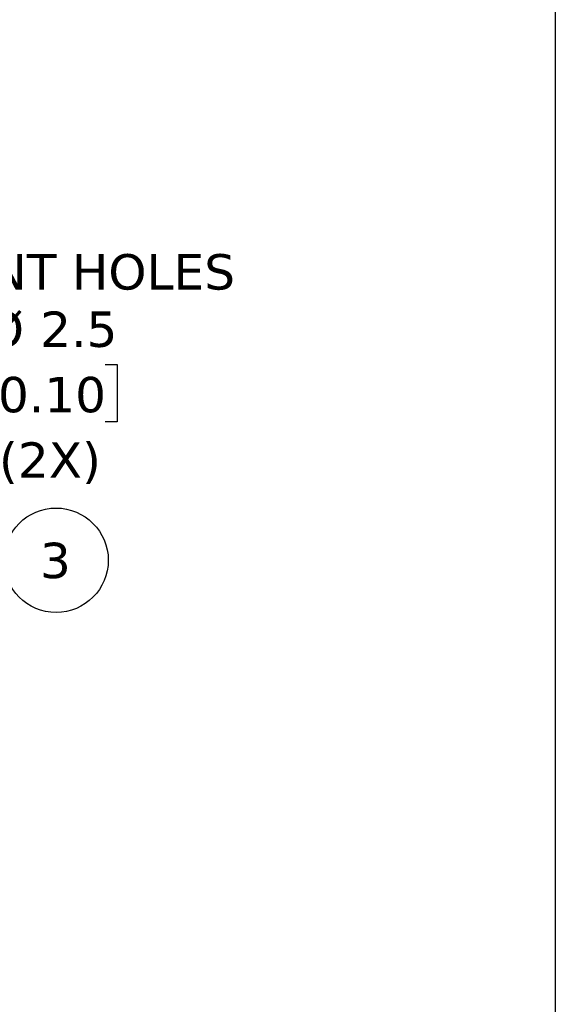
# Model space of a CAD drawing. Header units: millimetres. Extents: x 13 to 546, y 13 to 419.
# Tile 37 of 48: x 482 to 546, y 184 to 302. Entities that reach past the tile are written whole.
import ezdxf

# ---------------------------------------------------------------- set-up
doc = ezdxf.new("R2010")
doc.units = ezdxf.units.MM
doc.header["$LTSCALE"] = 2
doc.linetypes.add('SLD-Solid', pattern=[0])
doc.layers.add('DIMENSIONS', color=140, linetype='SLD-Solid', lineweight=25)
doc.layers.add('TEXT', color=140, linetype='SLD-Solid', lineweight=25)
doc.styles.add('SLDTEXTSTYLE0', font='VERDANA.TTF')
doc.dimstyles.new('SLDDIMSTYLE7', dxfattribs={"dimtxt": 4.316016, "dimasz": 6.604, "dimexe": 0, "dimexo": 0.0625, "dimgap": 1.079004, "dimtad": 0, "dimtih": 1, "dimtoh": 1, "dimrnd": 1e-09, "dimzin": 12, "dimdsep": 46, "dimtxsty": 'SLDTEXTSTYLE0', "dimsah": 1, "dimcen": 0, "dimadec": 0, "dimazin": 3, "dimtfac": 1, "dimtofl": 0, "dimtmove": 0, "dimatfit": 3, "dimfxl": 0, "dimfrac": 2, "dimtolj": 1, "dimtzin": 12, "dimarcsym": 0})

# ---------------------------------------------------------------- blocks, each defined once
blk = doc.blocks.new('_D_15')
at = {"layer": 'DIMENSIONS'}
for p, q in [((454.36, 255.69), (462.48, 263.82)), ((462.48, 263.82), (473.34, 263.82)), ((479.41, 260.98), (477.96, 260.98)), ((477.96, 260.98), (477.96, 254.12)), ((492.24, 260.98), (493.68, 260.98)), ((493.68, 260.98), (493.68, 254.12)), ((477.96, 254.12), (479.41, 254.12)), ((493.68, 254.12), (492.24, 254.12))]:
    blk.add_line(p, q, dxfattribs=at)
blk.add_solid([(454.36, 255.69), (459.74, 259.64), (458.31, 261.08)], dxfattribs=at)
at = {"layer": 'DIMENSIONS', "attachment_point": 1, "style": 'SLDTEXTSTYLE0'}
for s, insert, char_height in [('MOUNT HOLES', (464.68, 274.18), 4.2333), ('%%c', (477.95, 267.32), 4.233), ('2.5', (484.46, 267.32), 4.233), ('0.10', (479.41, 259.5), 4.233), ('(2X)', (479.53, 251.67), 4.233)]:
    blk.add_mtext(s, dxfattribs=dict(at, insert=insert, char_height=char_height))
blk = doc.blocks.new('SW_NOTE_0_26')
at = {"layer": 'TEXT', "color": 0}
blk.add_circle((6.07, -1.48), 6.25, dxfattribs=at)
at = {"layer": 'TEXT', "color": 0, "insert": (5.99, 0.62), "char_height": 4.23, "attachment_point": 2, "style": 'SLDTEXTSTYLE0'}
blk.add_mtext('3', dxfattribs=at)

msp = doc.modelspace()

# ---------------------------------------------------------------- linework, layer by layer
at = {"layer": 'TEXT'}
msp.add_line((546.1, 419.1), (546.1, 12.7), dxfattribs=at)

# ---------------------------------------------------------------- block references
msp.add_blockref('SW_NOTE_0_26', (480.291729, 239.046014), dxfattribs=at)

# ---------------------------------------------------------------- dimensions: what is measured, and where the dimension line sits
at = {"layer": 'DIMENSIONS'}
dim = msp.add_diameter_dim_2p(p1=(452.587792, 253.921296), p2=(454.355559, 255.689062), text='MOUNT HOLES\\P<>\\P(2X)', dimstyle='SLDDIMSTYLE7', dxfattribs=at)
dim.commit()
dim.dimension.update_dxf_attribs({"geometry": '_D_15', "text_midpoint": (485.82284, 260.978847), "dimtype": 163})

doc.saveas('drawing.dxf')
